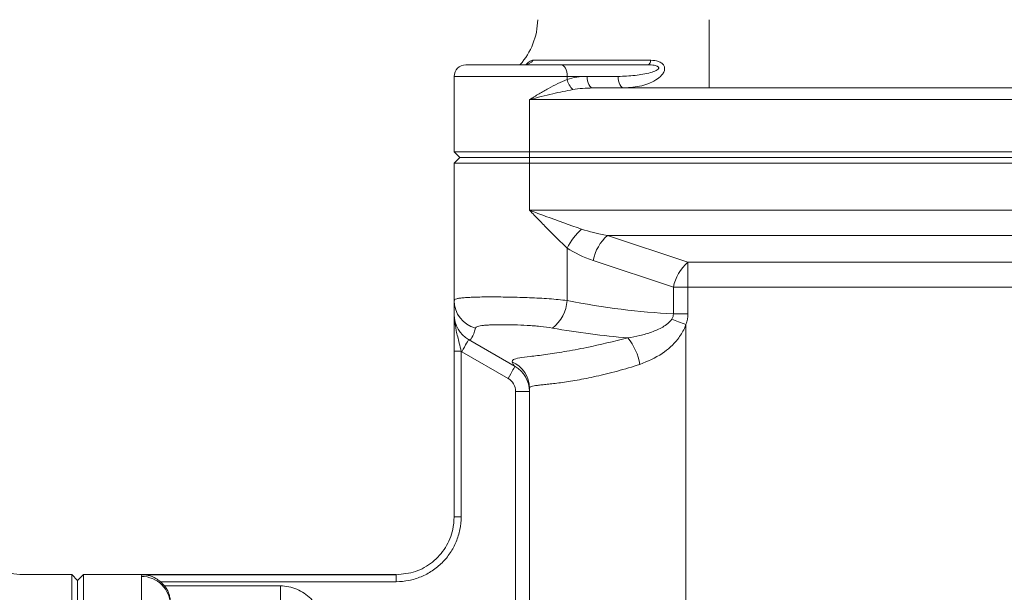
# Model space of a CAD drawing. Header units: millimetres. Extents: x -322 to 635, y -87 to 818.
# Tile 15 of 28: x -95 to -10, y 679 to 728. Entities that reach past the tile are written whole.
import ezdxf

# ---------------------------------------------------------------- set-up
doc = ezdxf.new("R2010")
doc.units = ezdxf.units.MM

msp = doc.modelspace()

# ---------------------------------------------------------------- linework, layer by layer
at = {"color": 7, "linetype": 'Continuous', "lineweight": 15}
for p, q in [((-35.964, 728.403), (-35.964, 722.508)), ((-51.148, 724.908), (-40.981, 724.908)), ((-56.964, 724.508), (-48.714, 724.508)), ((-48.714, 724.508), (-41.232, 724.508)), ((-57.964, 723.508), (-57.964, 721.508)), ((-48.214, 723.508), (-48.214, 723.243)), ((-46.49, 723.508), (-48.214, 723.508)), ((-43.808, 723.508), (-46.49, 723.508)), ((-45.99, 722.508), (65.062, 722.508)), ((-57.964, 721.508), (-57.964, 717.008)), ((70.536, 721.508), (-51.464, 721.508)), ((-51.464, 721.508), (-51.464, 717.008)), ((-57.464, 716.508), (-57.964, 717.008)), ((-57.964, 717.008), (-51.464, 717.008)), ((-57.964, 716.008), (-57.464, 716.508)), ((-57.464, 716.508), (-51.464, 716.508)), ((-51.464, 717.008), (70.536, 717.008)), ((-51.464, 716.508), (-51.464, 717.008)), ((-51.464, 716.508), (70.536, 716.508)), ((-51.464, 716.008), (-51.464, 716.508)), ((-51.464, 716.008), (-57.964, 716.008)), ((-57.964, 716.008), (-57.964, 704.163)), ((-51.464, 716.008), (-51.464, 711.951)), ((70.536, 716.008), (-51.464, 716.008)), ((-51.464, 711.951), (70.536, 711.951)), ((63.794, 709.786), (-44.722, 709.786)), ((-44.722, 709.786), (-37.794, 707.477)), ((-48.214, 704.163), (-48.214, 708.695)), ((-39.044, 705.312), (-45.972, 707.621)), ((-37.794, 707.477), (56.866, 707.477)), ((-37.794, 707.477), (-37.794, 705.312)), ((-39.044, 703.01), (-39.044, 705.312)), ((-37.794, 705.312), (-39.044, 705.312)), ((56.866, 705.312), (-37.794, 705.312)), ((-37.794, 705.312), (-37.794, 703.01)), ((-57.964, 702.951), (-57.964, 704.163)), ((-39.044, 703.01), (-37.794, 703.01)), ((-37.964, 702.098), (-37.964, 678.217)), ((-52.714, 698.477), (-56.714, 700.786)), ((-57.964, 699.777), (-57.364, 699.777)), ((-57.964, 685.494), (-57.964, 699.777)), ((-57.364, 699.777), (-57.364, 685.494)), ((-53.314, 697.438), (-57.314, 699.747)), ((-52.664, 673.932), (-52.664, 696.312)), ((-52.664, 696.312), (-51.464, 696.312)), ((-57.964, 685.494), (-57.364, 685.494)), ((-90.964, 680.508), (-95.464, 680.508)), ((-90.464, 680.008), (-90.964, 680.508)), ((-90.964, 676.448), (-90.964, 680.508)), ((-89.964, 680.508), (-90.464, 680.008)), ((-90.464, 675.958), (-90.464, 680.008)), ((-62.964, 680.508), (-89.964, 680.508)), ((-89.964, 680.508), (-89.964, 676.448)), ((-84.964, 676.448), (-84.964, 680.347)), ((-84.922, 680.494), (-62.964, 680.494)), ((-62.964, 679.894), (-83.311, 679.894)), ((-62.964, 680.494), (-62.964, 679.894)), ((-82.96, 679.529), (-72.964, 679.529)), ((-72.964, 679.529), (-72.964, 678.333))]:
    msp.add_line(p, q, dxfattribs=at)
at = {"color": 8, "linetype": 'Continuous', "lineweight": 15}
for p, q in [((-48.214, 723.508), (-57.964, 723.508)), ((-62.964, 680.494), (-62.964, 680.508))]:
    msp.add_line(p, q, dxfattribs=at)
at = {"color": 7, "linetype": 'Continuous', "lineweight": 15, "flags": 128}
for points in [[(-40.981, 724.908), (-41.005, 724.82), (-41.031, 724.74), (-41.06, 724.671), (-41.092, 724.614), (-41.125, 724.568), (-41.16, 724.535), (-41.196, 724.515), (-41.232, 724.508)], [(-48.214, 723.508), (-48.224, 723.703), (-48.252, 723.891), (-48.298, 724.064), (-48.36, 724.215), (-48.436, 724.34), (-48.523, 724.432), (-48.616, 724.489), (-48.714, 724.508)], [(-45.99, 722.508), (-46.088, 722.527), (-46.182, 722.584), (-46.268, 722.677), (-46.344, 722.801), (-46.406, 722.953), (-46.452, 723.125), (-46.481, 723.313), (-46.49, 723.508)], [(-43.308, 722.508), (-43.405, 722.527), (-43.499, 722.584), (-43.586, 722.677), (-43.661, 722.801), (-43.724, 722.953), (-43.77, 723.125), (-43.798, 723.313), (-43.808, 723.508)], [(-39.176, 702.557), (-39.037, 702.504), (-38.893, 702.45), (-38.745, 702.393), (-38.593, 702.336), (-38.438, 702.278), (-38.281, 702.218), (-38.123, 702.158), (-37.964, 702.098)], [(-57.314, 699.747), (-57.197, 699.95), (-57.084, 700.145), (-56.981, 700.325), (-56.89, 700.482), (-56.815, 700.611), (-56.76, 700.707), (-56.725, 700.766), (-56.714, 700.786)], [(-53.314, 697.438), (-53.197, 697.641), (-53.084, 697.835), (-52.981, 698.015), (-52.89, 698.173), (-52.815, 698.302), (-52.76, 698.398), (-52.725, 698.457), (-52.714, 698.477)]]:
    msp.add_lwpolyline(points, dxfattribs=at)
at = {"color": 7, "linetype": 'Continuous', "lineweight": 15}
for centre, radius, start, end in [((-56.755, 728.508), 6, 318.18969, 359), ((-51.915, 725.443), 0.935, 270.4357, 325.10695), ((-56.964, 723.508), 1, 90, 180), ((-46.646, 723.569), 1.601, 191.74074, 228.18089), ((-43.383, 706.28), 5.401, 131.53219, 153.43927), ((-42.044, 706.797), 4.014, 131.85522, 168.14518), ((-35.116, 704.488), 4.013, 131.853, 168.1474), ((-55.494, 704.175), 2.47, 180.27888, 255.17576), ((-51.465, 704.377), 3.258, 307.36825, 356.23488), ((-55.464, 702.951), 2.5, 180, 240), ((-46.929, 697.743), 5.084, 10.26251, 38.97877), ((-55.464, 702.951), 3.7, 239.10185, 240), ((-53.956, 696.586), 2.492, 0.04405, 66.37552), ((-53.964, 696.312), 2.5, 0, 60), ((-53.964, 696.312), 1.3, 0, 60), ((-95.464, 683.008), 2.5, 180, 270), ((-84.963, 677.848), 2.499, 0.02319, 90.02327)]:
    msp.add_arc(centre, radius, start, end, dxfattribs=at)
for centre, major_axis, ratio, start_param, end_param in [((-46.49, 721.508), (3.464, 0), 0.57735, 1.570796, 2.091621), ((-45.99, 721.508), (3.464, 0), 0.288675, 1.570796, 2.091621), ((-40.392, 711.951), (8.66, 0), 0.288675, 3.85085, 4.18879), ((-41.642, 711.951), (8.66, 0), 0.57735, 3.85085, 4.18879), ((-54.214, 730.087), (39.687, -16.888), 0.535184, 5.084253, 5.318217), ((-55.464, 730.087), (1.19, 29.319), 0.062814, 3.108661, 3.408545), ((-55.464, 730.087), (41.724, -17.414), 0.565311, 5.083954, 5.239653), ((-53.964, 729.221), (-1.314, 30.761), 0.05705, 2.975655, 3.105338)]:
    msp.add_ellipse(centre, major_axis=major_axis, ratio=ratio, start_param=start_param, end_param=end_param, dxfattribs=at)
at = {"color": 8, "linetype": 'Continuous', "lineweight": 15}
for points, knots in [([(-51.781, 724.524), (-51.706, 724.59), (-51.51, 724.761), (-51.303, 724.888), (-51.193, 724.902), (-51.148, 724.908)], [0, 0, 0, 0, 0.267586, 0.700386, 1, 1, 1, 1]), ([(-57.927, 702.652), (-57.893, 702.284), (-57.828, 701.568), (-57.545, 700.638), (-57.414, 700.017), (-57.364, 699.777)], [0, 0, 0, 0, 0.3929166, 0.7654294, 1, 1, 1, 1])]:
    msp.add_open_spline(points, degree=3, knots=knots, dxfattribs=at)
at = {"color": 7, "linetype": 'Continuous', "lineweight": 15}
for points, knots in [([(-40.981, 724.908), (-40.759, 724.891), (-40.407, 724.864), (-40.036, 724.663), (-39.853, 724.456), (-39.783, 724.235), (-39.809, 723.983), (-39.991, 723.642), (-40.601, 723.114), (-41.769, 722.624), (-42.792, 722.547), (-43.308, 722.508)], [0, 0, 0, 0, 0.098899, 0.156342, 0.204571, 0.248068, 0.2931, 0.358731, 0.474575, 0.735015, 1, 1, 1, 1]), ([(-51.717, 724.537), (-51.708, 724.543), (-51.685, 724.557), (-51.75, 724.519), (-51.857, 724.517), (-51.909, 724.516)], [0, 0, 0, 0, 0.2754693, 0.6441279, 1, 1, 1, 1]), ([(-43.808, 723.508), (-43.321, 723.524), (-42.374, 723.556), (-41.261, 723.748), (-40.604, 723.967), (-40.381, 724.103), (-40.319, 724.184), (-40.304, 724.233), (-40.309, 724.275), (-40.34, 724.325), (-40.393, 724.365), (-40.511, 724.423), (-40.789, 724.495), (-41.053, 724.503), (-41.232, 724.508)], [0, 0, 0, 0, 0.308012, 0.599947, 0.714963, 0.768969, 0.788272, 0.798887, 0.813558, 0.824101, 0.842953, 0.855309, 0.902208, 1, 1, 1, 1]), ([(-48.214, 723.243), (-48.478, 723.142), (-48.744, 723.022), (-49.28, 722.758), (-49.551, 722.614), (-50.097, 722.312), (-50.369, 722.155), (-50.779, 721.915), (-50.915, 721.834), (-51.189, 721.672), (-51.327, 721.589), (-51.464, 721.508)], [0, 0, 0, 0, 0.25, 0.25, 0.5, 0.5, 0.75, 0.75, 0.875, 0.875, 1, 1, 1, 1]), ([(-47.714, 722.376), (-48.293, 722.261), (-49.528, 722.018), (-50.788, 721.683), (-51.458, 721.51), (-51.464, 721.508)], [0, 0, 0, 0, 0.466452, 0.995529, 1, 1, 1, 1]), ([(-48.214, 708.695), (-48.747, 709.192), (-49.282, 709.722), (-50.094, 710.544), (-50.368, 710.823), (-50.779, 711.245), (-50.916, 711.386), (-51.19, 711.668), (-51.328, 711.811), (-51.464, 711.951)], [0, 0, 0, 0, 0.5, 0.5, 0.75, 0.75, 0.875, 0.875, 1, 1, 1, 1]), ([(-51.464, 711.951), (-51.458, 711.949), (-50.989, 711.774), (-49.477, 711.208), (-47.992, 710.685), (-46.964, 710.323)], [0, 0, 0, 0, 0.003959, 0.311036, 1, 1, 1, 1]), ([(-57.964, 704.163), (-57.964, 704.193), (-57.945, 704.22), (-57.871, 704.27), (-57.815, 704.292), (-57.669, 704.332), (-57.579, 704.35), (-57.361, 704.381), (-57.234, 704.395), (-56.951, 704.418), (-56.794, 704.428), (-56.449, 704.445), (-56.26, 704.452), (-55.655, 704.468), (-55.206, 704.473), (-54.467, 704.473), (-54.208, 704.471), (-53.684, 704.466), (-53.417, 704.462), (-52.87, 704.452), (-52.59, 704.445), (-52.023, 704.428), (-51.74, 704.418), (-51.175, 704.395), (-50.893, 704.381), (-50.331, 704.35), (-50.049, 704.332), (-49.228, 704.272), (-48.708, 704.223), (-48.214, 704.163)], [0, 0, 0, 0, 0.0625, 0.0625, 0.125, 0.125, 0.1875, 0.1875, 0.25, 0.25, 0.3125, 0.3125, 0.375, 0.375, 0.5, 0.5, 0.5625, 0.5625, 0.625, 0.625, 0.6875, 0.6875, 0.75, 0.75, 0.8125, 0.8125, 0.875, 0.875, 1, 1, 1, 1]), ([(-57.964, 699.777), (-57.964, 700.092), (-57.964, 700.399), (-57.964, 700.993), (-57.964, 701.268), (-57.964, 701.789), (-57.964, 702.035), (-57.964, 702.503), (-57.964, 702.728), (-57.964, 702.951)], [0, 0, 0, 0, 0.25, 0.25, 0.5, 0.5, 0.75, 0.75, 1, 1, 1, 1]), ([(-49.488, 701.787), (-49.821, 701.847), (-50.172, 701.893), (-50.723, 701.949), (-50.912, 701.966), (-51.287, 701.994), (-51.474, 702.005), (-52.036, 702.036), (-52.413, 702.049), (-52.954, 702.062), (-53.13, 702.066), (-53.476, 702.07), (-53.646, 702.071), (-54.137, 702.071), (-54.439, 702.067), (-54.851, 702.054), (-54.982, 702.048), (-55.222, 702.034), (-55.334, 702.026), (-55.639, 701.996), (-55.806, 701.968), (-55.981, 701.913), (-56.027, 701.892), (-56.096, 701.844), (-56.118, 701.817), (-56.126, 701.787)], [0, 0, 0, 0, 0.125, 0.125, 0.1875, 0.1875, 0.25, 0.25, 0.375, 0.375, 0.4375, 0.4375, 0.5, 0.5, 0.625, 0.625, 0.6875, 0.6875, 0.75, 0.75, 0.875, 0.875, 0.9375, 0.9375, 1, 1, 1, 1]), ([(-42.977, 700.941), (-42.625, 700.988), (-42.277, 701.054), (-41.592, 701.219), (-41.253, 701.32), (-40.593, 701.562), (-40.272, 701.701), (-39.816, 701.964), (-39.669, 702.06), (-39.398, 702.281), (-39.27, 702.406), (-39.176, 702.557)], [0, 0, 0, 0, 0.25, 0.25, 0.5, 0.5, 0.75, 0.75, 0.875, 0.875, 1, 1, 1, 1]), ([(-37.964, 702.098), (-37.964, 702.098), (-37.993, 701.981), (-38.186, 701.529), (-38.763, 700.597), (-40.057, 699.429), (-41.265, 698.925), (-41.927, 698.649)], [0, 0, 0, 0, 0.000011, 0.066143, 0.267815, 0.598521, 1, 1, 1, 1]), ([(-52.957, 698.87), (-52.95, 698.94), (-52.936, 699.082), (-52.388, 699.202), (-51.452, 699.325), (-50.146, 699.486), (-48.486, 699.738), (-46.171, 700.16), (-44.191, 700.644), (-42.977, 700.941)], [0, 0, 0, 0, 0.13373, 0.271201, 0.400997, 0.53476, 0.661414, 0.792356, 1, 1, 1, 1]), ([(-41.927, 698.649), (-42.594, 698.439), (-43.244, 698.249), (-44.191, 697.992), (-44.502, 697.911), (-45.114, 697.759), (-45.416, 697.688), (-46.291, 697.491), (-46.839, 697.382), (-47.608, 697.246), (-47.855, 697.205), (-48.331, 697.131), (-48.561, 697.098), (-49.211, 697.011), (-49.593, 696.968), (-50.093, 696.914), (-50.247, 696.898), (-50.529, 696.868), (-50.658, 696.854), (-51.003, 696.811), (-51.174, 696.782), (-51.347, 696.724), (-51.391, 696.702), (-51.435, 696.664), (-51.446, 696.65), (-51.46, 696.621), (-51.464, 696.605), (-51.464, 696.588)], [0, 0, 0, 0, 0.125, 0.125, 0.1875, 0.1875, 0.25, 0.25, 0.375, 0.375, 0.4375, 0.4375, 0.5, 0.5, 0.625, 0.625, 0.6875, 0.6875, 0.75, 0.75, 0.875, 0.875, 0.9375, 0.9375, 0.96875, 0.96875, 1, 1, 1, 1]), ([(-51.464, 696.588), (-51.464, 692.351), (-51.464, 685.996), (-51.464, 679.111), (-51.464, 676.331), (-51.464, 675.602), (-51.464, 675.404), (-51.464, 675.271), (-51.464, 675.205), (-51.464, 674.874), (-51.464, 673.55), (-51.464, 672.226), (-51.464, 671.167)], [0, 0, 0, 0, 0.5, 0.75, 0.8125, 0.828125, 0.835938, 0.835938, 0.84375, 0.84375, 0.875, 1, 1, 1, 1]), ([(-57.364, 685.494), (-57.364, 685.124), (-57.4, 684.759), (-57.545, 684.035), (-57.652, 683.683), (-57.862, 683.178), (-57.94, 683.013), (-58.113, 682.69), (-58.208, 682.531), (-58.515, 682.072), (-58.747, 681.791), (-59.264, 681.275), (-59.552, 681.038), (-60.16, 680.632), (-60.482, 680.46), (-60.99, 680.25), (-61.165, 680.187), (-61.517, 680.081), (-61.694, 680.037), (-62.231, 679.93), (-62.594, 679.894), (-62.964, 679.894)], [0, 0, 0, 0, 0.125, 0.125, 0.25, 0.25, 0.3125, 0.3125, 0.375, 0.375, 0.5, 0.5, 0.625, 0.625, 0.75, 0.75, 0.8125, 0.8125, 0.875, 0.875, 1, 1, 1, 1]), ([(-62.964, 680.494), (-62.402, 680.549), (-61.278, 680.659), (-59.779, 681.521), (-58.649, 682.79), (-58.049, 684.196), (-57.988, 685.125), (-57.964, 685.494)], [0, 0, 0, 0, 0.214674, 0.429347, 0.64403, 0.858727, 1, 1, 1, 1]), ([(-84.964, 680.347), (-84.952, 680.403), (-84.938, 680.467), (-84.924, 680.491), (-84.922, 680.494)], [0, 0, 0, 0, 0.889684, 1, 1, 1, 1]), ([(-83.311, 679.894), (-83.441, 679.991), (-83.774, 680.242), (-84.325, 680.442), (-84.736, 680.492), (-84.919, 680.494), (-84.922, 680.494)], [0, 0, 0, 0, 0.2616736, 0.6703672, 0.9946265, 1, 1, 1, 1]), ([(-82.464, 678.333), (-82.466, 678.357), (-82.469, 678.405), (-82.511, 678.63), (-82.606, 678.929), (-82.757, 679.248), (-82.895, 679.44), (-82.96, 679.529)], [0, 0, 0, 0, 0.209346, 0.418826, 0.624372, 0.825656, 1, 1, 1, 1]), ([(-72.964, 679.529), (-72.719, 679.529), (-72.477, 679.504), (-71.998, 679.408), (-71.765, 679.337), (-71.32, 679.151), (-71.104, 679.035), (-70.7, 678.763), (-70.514, 678.609), (-70.174, 678.266), (-70.018, 678.074), (-69.75, 677.671), (-69.637, 677.458), (-69.452, 677.008), (-69.381, 676.773), (-69.288, 676.299), (-69.264, 676.059), (-69.264, 675.814)], [0, 0, 0, 0, 0.125, 0.125, 0.25, 0.25, 0.375, 0.375, 0.5, 0.5, 0.625, 0.625, 0.75, 0.75, 0.875, 0.875, 1, 1, 1, 1])]:
    msp.add_open_spline(points, degree=3, knots=knots, dxfattribs=at)
for points in [[(-39.176, 702.557), (-39.091, 702.692), (-39.038, 702.849), (-39.044, 703.01)], [(-37.794, 703.01), (-37.794, 702.696), (-37.853, 702.392), (-37.964, 702.098)], [(-83.311, 679.894), (-83.181, 679.783), (-83.064, 679.662), (-82.96, 679.529)]]:
    msp.add_open_spline(points, degree=3, dxfattribs=at)

doc.saveas('drawing.dxf')
